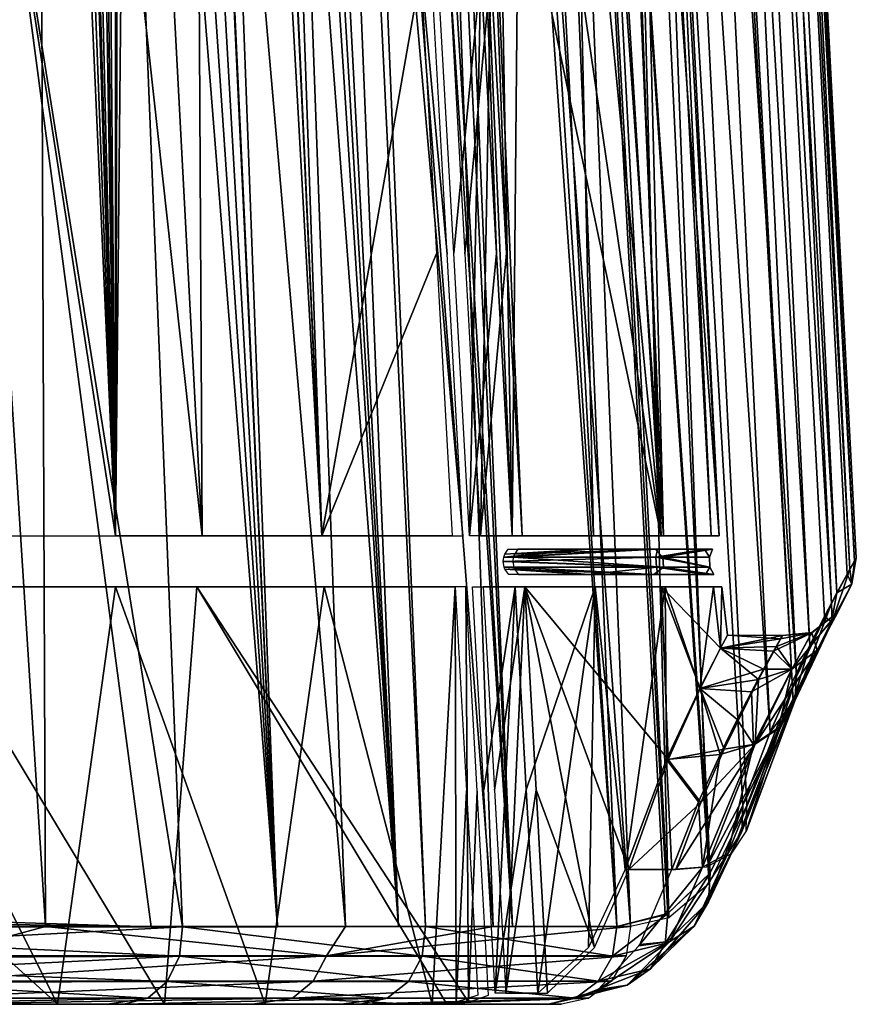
# Model space of a CAD drawing. Header units: millimetres. Extents: x -148 to 148, y -43 to 91.
# Tile 118 of 149: x 137 to 148, y -36 to -22. Entities that reach past the tile are written whole.
import ezdxf

# ---------------------------------------------------------------- set-up
doc = ezdxf.new("R2010")
doc.units = ezdxf.units.MM
doc.header["$LTSCALE"] = 65.185185
for name, color, linetype in [('183', 7, 'CONTINUOUS'), ('184', 7, 'CONTINUOUS'), ('213', 7, 'CONTINUOUS'), ('270', 7, 'CONTINUOUS'), ('272', 7, 'CONTINUOUS'), ('273', 7, 'CONTINUOUS'), ('275', 7, 'CONTINUOUS'), ('308', 7, 'CONTINUOUS'), ('309', 7, 'CONTINUOUS'), ('310', 7, 'CONTINUOUS'), ('311', 7, 'CONTINUOUS'), ('318', 7, 'CONTINUOUS')]:
    doc.layers.add(name, color=color, linetype=linetype)

msp = doc.modelspace()

# ---------------------------------------------------------------- linework, layer by layer
at = {"layer": '183', "color": 7, "linetype": 'Continuous'}
for points in [[(137.446, -35.5, 26.54), (134.752, -35.5, 31.729), (134.079, -35.5, 30.364), (137.446, -35.5, 26.54)], [(138.118, -35.5, 28.046), (134.752, -35.5, 31.729), (137.446, -35.5, 26.54), (138.118, -35.5, 28.046)], [(140.085, -35.5, -26.604), (136.318, -35.5, -29.914), (135.72, -35.5, -33.272), (140.085, -35.5, -26.604)], [(138.894, -35.5, -25.764), (136.318, -35.5, -29.914), (140.085, -35.5, -26.604), (138.894, -35.5, -25.764)], [(140.259, -35.5, 22.284), (138.118, -35.5, 28.046), (137.446, -35.5, 26.54), (140.259, -35.5, 22.284)], [(138.343, -35.5, 27.757), (138.118, -35.5, 28.046), (140.259, -35.5, 22.284), (138.343, -35.5, 27.757)], [(141.288, -35.5, 23.412), (138.343, -35.5, 27.757), (140.259, -35.5, 22.284), (141.288, -35.5, 23.412)], [(142.719, -35.5, -17.724), (138.894, -35.5, -25.764), (142.253, -35.5, -22.471), (142.719, -35.5, -17.724)], [(142.253, -35.5, -22.471), (138.894, -35.5, -25.764), (140.085, -35.5, -26.604), (142.253, -35.5, -22.471)], [(142.519, -35.5, 17.724), (141.288, -35.5, 23.412), (140.259, -35.5, 22.284), (142.519, -35.5, 17.724)], [(141.55, -35.5, 22.953), (141.288, -35.5, 23.412), (142.519, -35.5, 17.724), (141.55, -35.5, 22.953)], [(144.094, -35.5, 17.724), (141.55, -35.5, 22.953), (142.519, -35.5, 17.724), (144.094, -35.5, 17.724)], [(144.269, -35.5, -17.724), (142.719, -35.5, -17.724), (142.253, -35.5, -22.471), (144.269, -35.5, -17.724)]]:
    msp.add_3dface(points, dxfattribs=at)
at = {"layer": '184', "color": 7, "linetype": 'Continuous'}
for points in [[(133.482, -34.448, -37.721), (134.153, 14.561, -32.749), (137.281, -34.448, -32.822), (133.482, -34.448, -37.721)], [(134.153, 14.561, -32.749), (137.086, 14.245, -28.554), (137.281, -34.448, -32.822), (134.153, 14.561, -32.749)], [(141.262, 14.335, 20.242), (143.609, -34.448, 21.224), (141.548, 14.419, 19.646), (141.262, 14.335, 20.242)], [(143.609, -34.448, 21.224), (145.019, -34.448, 18.101), (141.548, 14.419, 19.646), (143.609, -34.448, 21.224)], [(145.019, -34.448, 18.101), (141.833, 14.394, 19.043), (141.548, 14.419, 19.646), (145.019, -34.448, 18.101)], [(140.686, 13.84, 21.412), (143.609, -34.448, 21.224), (141.262, 14.335, 20.242), (140.686, 13.84, 21.412)], [(143.004, 14.121, 16.286), (141.833, 14.394, 19.043), (145.019, -34.448, 18.101), (143.004, 14.121, 16.286)], [(137.281, -34.448, -32.822), (137.086, 14.245, -28.554), (141.347, -34.448, -26.403), (137.281, -34.448, -32.822)], [(137.086, 14.245, -28.554), (139.57, 14.019, -24.36), (141.347, -34.448, -26.403), (137.086, 14.245, -28.554)], [(139.57, 14.019, -24.36), (141.612, 13.875, -20.196), (143.345, -34.448, -22.501), (139.57, 14.019, -24.36)], [(141.347, -34.448, -26.403), (139.57, 14.019, -24.36), (143.345, -34.448, -22.501), (141.347, -34.448, -26.403)], [(145.673, -34.288, 16.375), (143.004, 14.121, 16.286), (145.019, -34.448, 18.101), (145.673, -34.288, 16.375)], [(145.709, -34.268, 16.271), (143.004, 14.121, 16.286), (145.673, -34.288, 16.375), (145.709, -34.268, 16.271)], [(144.024, 13.932, 13.341), (143.004, 14.121, 16.286), (146.284, -33.718, 14.474), (144.024, 13.932, 13.341)], [(146.284, -33.718, 14.474), (143.004, 14.121, 16.286), (146.272, -33.735, 14.514), (146.284, -33.718, 14.474)], [(146.272, -33.735, 14.514), (143.004, 14.121, 16.286), (145.709, -34.268, 16.271), (146.272, -33.735, 14.514)], [(141.612, 13.875, -20.196), (143.239, 13.795, -16.068), (145.205, -34.448, -18.072), (141.612, 13.875, -20.196)], [(143.345, -34.448, -22.501), (141.612, 13.875, -20.196), (145.205, -34.448, -18.072), (143.345, -34.448, -22.501)], [(144.859, 13.832, 10.202), (144.024, 13.932, 13.341), (147.099, -31.815, 11.129), (144.859, 13.832, 10.202)], [(147.099, -31.815, 11.129), (144.024, 13.932, 13.341), (146.726, -32.804, 12.803), (147.099, -31.815, 11.129)], [(146.726, -32.804, 12.803), (144.024, 13.932, 13.341), (146.284, -33.718, 14.474), (146.726, -32.804, 12.803)], [(140.445, 13.496, 21.892), (143.609, -34.448, 21.224), (140.686, 13.84, 21.412), (140.445, 13.496, 21.892)], [(143.239, 13.795, -16.068), (144.47, 13.764, -11.985), (145.725, -34.33, -16.594), (143.239, 13.795, -16.068)], [(145.205, -34.448, -18.072), (143.239, 13.795, -16.068), (145.725, -34.33, -16.594), (145.205, -34.448, -18.072)], [(144.47, 13.764, -11.985), (145.329, 13.764, -7.946), (147.453, -31.06, -9.41), (144.47, 13.764, -11.985)], [(145.725, -34.33, -16.594), (144.47, 13.764, -11.985), (146.267, -33.866, -14.829), (145.725, -34.33, -16.594)], [(146.267, -33.866, -14.829), (144.47, 13.764, -11.985), (146.783, -32.804, -12.79), (146.267, -33.866, -14.829)], [(146.783, -32.804, -12.79), (144.47, 13.764, -11.985), (147.453, -31.06, -9.41), (146.783, -32.804, -12.79)], [(147.396, -31.135, 9.608), (144.859, 13.832, 10.202), (147.099, -31.815, 11.129), (147.396, -31.135, 9.608)], [(145.003, 13.82, 9.549), (144.859, 13.832, 10.202), (147.396, -31.135, 9.608), (145.003, 13.82, 9.549)], [(147.635, -30.634, 8.186), (145.003, 13.82, 9.549), (147.396, -31.135, 9.608), (147.635, -30.634, 8.186)], [(145.483, 13.789, 6.911), (145.003, 13.82, 9.549), (147.635, -30.634, 8.186), (145.483, 13.789, 6.911)], [(145.329, 13.764, -7.946), (145.839, 13.77, -3.945), (147.929, -30.071, -6.037), (145.329, 13.764, -7.946)], [(147.453, -31.06, -9.41), (145.329, 13.764, -7.946), (147.929, -30.071, -6.037), (147.453, -31.06, -9.41)], [(145.873, 13.772, 3.511), (145.483, 13.789, 6.911), (148.001, -29.926, 5.314), (145.873, 13.772, 3.511)], [(148.001, -29.926, 5.314), (145.483, 13.789, 6.911), (147.833, -30.244, 6.787), (148.001, -29.926, 5.314)], [(147.833, -30.244, 6.787), (145.483, 13.789, 6.911), (147.635, -30.634, 8.186), (147.833, -30.244, 6.787)], [(145.839, 13.77, -3.945), (146, 13.787), (148.178, -29.605, -3.077), (145.839, 13.77, -3.945)], [(147.929, -30.071, -6.037), (145.839, 13.77, -3.945), (148.178, -29.605, -3.077), (147.929, -30.071, -6.037)], [(146, 13.787), (145.873, 13.772, 3.511), (148.237, -29.498, 1.752), (146, 13.787)], [(148.237, -29.498, 1.752), (145.873, 13.772, 3.511), (148.14, -29.673, 3.671), (148.237, -29.498, 1.752)], [(148.14, -29.673, 3.671), (145.873, 13.772, 3.511), (148.001, -29.926, 5.314), (148.14, -29.673, 3.671)], [(148.178, -29.605, -3.077), (146, 13.787), (148.263, -29.452, -0.504), (148.178, -29.605, -3.077)], [(148.263, -29.452, -0.504), (146, 13.787), (148.237, -29.498, 1.752), (148.263, -29.452, -0.504)], [(140.132, 12.918, 22.508), (142.427, -34.448, 23.438), (140.445, 13.496, 21.892), (140.132, 12.918, 22.508)], [(142.427, -34.448, 23.438), (143.609, -34.448, 21.224), (140.445, 13.496, 21.892), (142.427, -34.448, 23.438)], [(139.636, 11.64, 23.475), (142.063, -34.448, 24.064), (140.132, 12.918, 22.508), (139.636, 11.64, 23.475)], [(142.063, -34.448, 24.064), (142.427, -34.448, 23.438), (140.132, 12.918, 22.508), (142.063, -34.448, 24.064)], [(139.413, 10.891, 23.909), (142.063, -34.448, 24.064), (139.636, 11.64, 23.475), (139.413, 10.891, 23.909)], [(139.202, 10.058, 24.322), (142.063, -34.448, 24.064), (139.413, 10.891, 23.909), (139.202, 10.058, 24.322)], [(138.826, 8.188, 25.071), (142.063, -34.448, 24.064), (139.202, 10.058, 24.322), (138.826, 8.188, 25.071)], [(138.526, 6.215, 25.688), (140.423, -34.449, 26.617), (138.826, 8.188, 25.071), (138.526, 6.215, 25.688)], [(140.423, -34.449, 26.617), (142.063, -34.448, 24.064), (138.826, 8.188, 25.071), (140.423, -34.449, 26.617)], [(138.508, 6.074, 25.727), (140.423, -34.449, 26.617), (138.526, 6.215, 25.688), (138.508, 6.074, 25.727)], [(138.241, 3.732, 26.31), (140.423, -34.449, 26.617), (138.508, 6.074, 25.727), (138.241, 3.732, 26.31)], [(138.015, 1.143, 26.842), (140.423, -34.449, 26.617), (138.241, 3.732, 26.31), (138.015, 1.143, 26.842)], [(137.818, -1.713, 27.344), (140.423, -34.449, 26.617), (138.015, 1.143, 26.842), (137.818, -1.713, 27.344)], [(136.61, -18.624, 30.13), (139.137, -34.449, 28.366), (137.818, -1.713, 27.344), (136.61, -18.624, 30.13)], [(139.137, -34.449, 28.366), (140.423, -34.449, 26.617), (137.818, -1.713, 27.344), (139.137, -34.449, 28.366)], [(135.151, -34.337, 32.719), (138.711, -34.449, 28.903), (136.61, -18.624, 30.13), (135.151, -34.337, 32.719)], [(138.711, -34.449, 28.903), (139.137, -34.449, 28.366), (136.61, -18.624, 30.13), (138.711, -34.449, 28.903)], [(135.146, -34.451, 32.731), (138.711, -34.449, 28.903), (135.147, -34.393, 32.727), (135.146, -34.451, 32.731)], [(135.147, -34.393, 32.727), (138.711, -34.449, 28.903), (135.151, -34.337, 32.719), (135.147, -34.393, 32.727)]]:
    msp.add_3dface(points, dxfattribs=at)
at = {"layer": '213', "color": 7, "linetype": 'Continuous'}
for points in [[(139.085, 13.74, 19.056), (139.528, 13.798, 18.127), (141.025, -29.154, 20.163), (139.085, 13.74, 19.056)], [(141.025, -29.154, 20.163), (139.528, 13.798, 18.127), (142.364, -21.513, 16.16), (141.025, -29.154, 20.163)], [(139.404, -29.154, -24.16), (134.679, 13.682, -27.721), (135.668, -29.155, -30.276), (139.404, -29.154, -24.16)], [(137.142, 13.436, -23.648), (134.679, 13.682, -27.721), (139.404, -29.154, -24.16), (137.142, 13.436, -23.648)], [(138.65, 13.31, 19.955), (139.055, 13.723, 19.118), (141.025, -29.154, 20.163), (138.65, 13.31, 19.955)], [(139.055, 13.723, 19.118), (139.085, 13.74, 19.056), (141.025, -29.154, 20.163), (139.055, 13.723, 19.118)], [(139.173, 13.278, -19.597), (137.142, 13.436, -23.648), (139.404, -29.154, -24.16), (139.173, 13.278, -19.597)], [(138.229, -29.154, 24.9), (138.65, 13.31, 19.955), (141.025, -29.154, 20.163), (138.229, -29.154, 24.9)], [(138.349, 12.77, 20.573), (138.65, 13.31, 19.955), (138.229, -29.154, 24.9), (138.349, 12.77, 20.573)], [(142.936, -29.154, -16.167), (142.724, -25.336, -16.167), (139.173, 13.278, -19.597), (142.936, -29.154, -16.167)], [(142.936, -29.154, -16.167), (139.173, 13.278, -19.597), (139.404, -29.154, -24.16), (142.936, -29.154, -16.167)], [(142.512, -21.513, -16.167), (139.173, 13.278, -19.597), (142.724, -25.336, -16.167), (142.512, -21.513, -16.167)], [(138.241, 12.518, 20.797), (138.349, 12.77, 20.573), (138.229, -29.154, 24.9), (138.241, 12.518, 20.797)], [(137.883, 11.432, 21.538), (138.241, 12.518, 20.797), (138.229, -29.154, 24.9), (137.883, 11.432, 21.538)], [(137.713, 10.745, 21.895), (137.883, 11.432, 21.538), (138.229, -29.154, 24.9), (137.713, 10.745, 21.895)], [(137.581, 10.11, 22.178), (137.713, 10.745, 21.895), (138.229, -29.154, 24.9), (137.581, 10.11, 22.178)], [(137.325, 8.554, 22.744), (137.581, 10.11, 22.178), (138.229, -29.154, 24.9), (137.325, 8.554, 22.744)], [(137.188, 7.469, 23.063), (137.325, 8.554, 22.744), (138.229, -29.154, 24.9), (137.188, 7.469, 23.063)], [(137.114, 6.78, 23.243), (137.188, 7.469, 23.063), (138.229, -29.154, 24.9), (137.114, 6.78, 23.243)], [(136.944, 4.784, 23.688), (137.114, 6.78, 23.243), (138.229, -29.154, 24.9), (136.944, 4.784, 23.688)], [(136.809, 2.555, 24.092), (136.944, 4.784, 23.688), (138.229, -29.154, 24.9), (136.809, 2.555, 24.092)], [(135.845, -13.837, 26.797), (136.809, 2.555, 24.092), (138.229, -29.154, 24.9), (135.845, -13.837, 26.797)], [(134.665, -29.158, 29.321), (135.845, -13.837, 26.797), (138.229, -29.154, 24.9), (134.665, -29.158, 29.321)], [(142.578, -25.329, 16.16), (141.025, -29.154, 20.163), (142.364, -21.513, 16.16), (142.578, -25.329, 16.16)], [(142.791, -29.154, 16.161), (141.025, -29.154, 20.163), (142.578, -25.329, 16.16), (142.791, -29.154, 16.161)], [(134.605, -29.842, 29.434), (137.446, -35.5, 26.54), (134.347, -32.693, 29.903), (134.605, -29.842, 29.434)], [(137.446, -35.5, 26.54), (134.605, -29.842, 29.434), (138.231, -29.846, 24.961), (137.446, -35.5, 26.54)], [(135.486, -29.845, -30.602), (138.894, -35.5, -25.764), (139.331, -29.846, -24.371), (135.486, -29.845, -30.602)], [(136.318, -35.5, -29.914), (138.894, -35.5, -25.764), (135.486, -29.845, -30.602), (136.318, -35.5, -29.914)], [(140.259, -35.5, 22.284), (137.446, -35.5, 26.54), (138.231, -29.846, 24.961), (140.259, -35.5, 22.284)], [(141.058, -29.845, 20.177), (140.259, -35.5, 22.284), (138.231, -29.846, 24.961), (141.058, -29.845, 20.177)], [(138.894, -35.5, -25.764), (142.719, -35.5, -17.724), (139.331, -29.846, -24.371), (138.894, -35.5, -25.764)], [(139.331, -29.846, -24.371), (142.719, -35.5, -17.724), (143.011, -35.469, -16.941), (139.331, -29.846, -24.371)], [(142.975, -29.846, -16.167), (139.331, -29.846, -24.371), (143.011, -35.469, -16.941), (142.975, -29.846, -16.167)], [(142.519, -35.5, 17.724), (140.259, -35.5, 22.284), (141.058, -29.845, 20.177), (142.519, -35.5, 17.724)], [(142.83, -29.846, 16.161), (142.519, -35.5, 17.724), (141.058, -29.845, 20.177), (142.83, -29.846, 16.161)], [(142.519, -35.5, 17.724), (142.83, -29.846, 16.161), (142.843, -35.469, 16.934), (142.519, -35.5, 17.724)], [(142.843, -35.469, 16.934), (142.83, -29.846, 16.161), (142.985, -32.609, 16.161), (142.843, -35.469, 16.934)], [(142.975, -29.846, -16.167), (143.011, -35.469, -16.941), (143.128, -32.614, -16.168), (142.975, -29.846, -16.167)], [(143.139, -35.377, 16.161), (142.843, -35.469, 16.934), (142.985, -32.609, 16.161), (143.139, -35.377, 16.161)], [(143.282, -35.378, -16.168), (143.128, -32.614, -16.168), (143.011, -35.469, -16.941), (143.282, -35.378, -16.168)], [(137.446, -35.5, 26.54), (134.079, -35.5, 30.364), (134.347, -32.693, 29.903), (137.446, -35.5, 26.54)]]:
    msp.add_3dface(points, dxfattribs=at)
at = {"layer": '270', "color": 7, "linetype": 'Continuous'}
for points in [[(145.205, -5.509, 0.547), (146.296, -29.154, 3.777), (145.056, -6.023, 4.057), (145.205, -5.509, 0.547)], [(145.122, -5.798, -3.072), (146.408, -29.154, -1.947), (145.205, -5.509, 0.547), (145.122, -5.798, -3.072)], [(146.408, -29.154, -1.947), (146.296, -29.154, 3.777), (145.205, -5.509, 0.547), (146.408, -29.154, -1.947)], [(144.816, -6.916, -6.58), (146.408, -29.154, -1.947), (145.122, -5.798, -3.072), (144.816, -6.916, -6.58)], [(145.056, -6.023, 4.057), (145.652, -29.154, 8.595), (144.713, -7.269, 7.313), (145.056, -6.023, 4.057)], [(146.296, -29.154, 3.777), (145.652, -29.154, 8.595), (145.056, -6.023, 4.057), (146.296, -29.154, 3.777)], [(144.366, -8.777, -9.702), (145.62, -29.154, -8.866), (144.816, -6.916, -6.58), (144.366, -8.777, -9.702)], [(145.62, -29.154, -8.866), (146.408, -29.154, -1.947), (144.816, -6.916, -6.58), (145.62, -29.154, -8.866)], [(144.713, -7.269, 7.313), (145.652, -29.154, 8.595), (144.254, -9.144, 10.165), (144.713, -7.269, 7.313)], [(143.877, -11.294, -12.322), (145.62, -29.154, -8.866), (144.366, -8.777, -9.702), (143.877, -11.294, -12.322)], [(144.254, -9.144, 10.165), (144.704, -29.154, 12.629), (143.764, -11.602, 12.571), (144.254, -9.144, 10.165)], [(145.652, -29.154, 8.595), (144.704, -29.154, 12.629), (144.254, -9.144, 10.165), (145.652, -29.154, 8.595)], [(143.468, -14.366, -14.322), (145.62, -29.154, -8.866), (143.877, -11.294, -12.322), (143.468, -14.366, -14.322)], [(143.764, -11.602, 12.571), (143.603, -29.154, 16), (143.347, -14.6, 14.436), (143.764, -11.602, 12.571)], [(144.704, -29.154, 12.629), (143.603, -29.154, 16), (143.764, -11.602, 12.571), (144.704, -29.154, 12.629)], [(143.254, -17.839, -15.576), (145.62, -29.154, -8.866), (143.468, -14.366, -14.322), (143.254, -17.839, -15.576)], [(143.347, -14.6, 14.436), (143.603, -29.154, 16), (143.124, -17.977, 15.607), (143.347, -14.6, 14.436)], [(143.736, -29.154, -16), (145.62, -29.154, -8.866), (143.254, -17.839, -15.576), (143.736, -29.154, -16)], [(143.524, -25.325, -16), (143.736, -29.154, -16), (143.254, -17.839, -15.576), (143.524, -25.325, -16)], [(143.312, -21.5, -16), (143.524, -25.325, -16), (143.254, -17.839, -15.576), (143.312, -21.5, -16)], [(143.176, -21.5, 16), (143.124, -17.977, 15.607), (143.389, -25.324, 16), (143.176, -21.5, 16)], [(143.124, -17.977, 15.607), (143.603, -29.154, 16), (143.389, -25.324, 16), (143.124, -17.977, 15.607)], [(143.641, -29.846, 16), (144.727, -29.846, 12.678), (143.794, -32.593, 16), (143.641, -29.846, 16)], [(145.623, -29.846, -9.046), (143.774, -29.846, -16), (145.716, -32.185, -9.208), (145.623, -29.846, -9.046)], [(145.716, -32.185, -9.208), (143.774, -29.846, -16), (145.182, -33.673, -11.962), (145.716, -32.185, -9.208)], [(145.182, -33.673, -11.962), (143.774, -29.846, -16), (144.717, -34.731, -13.878), (145.182, -33.673, -11.962)], [(144.717, -34.731, -13.878), (143.774, -29.846, -16), (143.926, -32.593, -16), (144.717, -34.731, -13.878)], [(143.794, -32.593, 16), (144.727, -29.846, 12.678), (143.948, -35.35, 16), (143.794, -32.593, 16)], [(143.948, -35.35, 16), (144.727, -29.846, 12.678), (144.636, -34.73, 13.877), (143.948, -35.35, 16)], [(144.636, -34.73, 13.877), (144.727, -29.846, 12.678), (145.132, -33.673, 11.962), (144.636, -34.73, 13.877)], [(144.727, -29.846, 12.678), (145.675, -29.846, 8.669), (145.132, -33.673, 11.962), (144.727, -29.846, 12.678)], [(145.132, -33.673, 11.962), (145.675, -29.846, 8.669), (145.694, -32.185, 9.208), (145.132, -33.673, 11.962)], [(146.15, -31.22, -6.22), (145.623, -29.846, -9.046), (145.716, -32.185, -9.208), (146.15, -31.22, -6.22)], [(146.441, -29.846, -2.01), (145.623, -29.846, -9.046), (146.424, -30.676, -3.13), (146.441, -29.846, -2.01)], [(146.424, -30.676, -3.13), (145.623, -29.846, -9.046), (146.15, -31.22, -6.22), (146.424, -30.676, -3.13)], [(145.675, -29.846, 8.669), (146.33, -29.846, 3.81), (146.144, -31.219, 6.217), (145.675, -29.846, 8.669)], [(145.694, -32.185, 9.208), (145.675, -29.846, 8.669), (146.144, -31.219, 6.217), (145.694, -32.185, 9.208)], [(146.144, -31.219, 6.217), (146.33, -29.846, 3.81), (146.424, -30.675, 3.123), (146.144, -31.219, 6.217)], [(146.33, -29.846, 3.81), (146.441, -29.846, -2.01), (146.424, -30.675, 3.123), (146.33, -29.846, 3.81)], [(146.518, -30.5, -0.001), (146.441, -29.846, -2.01), (146.424, -30.676, -3.13), (146.518, -30.5, -0.001)], [(146.424, -30.675, 3.123), (146.441, -29.846, -2.01), (146.518, -30.5, -0.001), (146.424, -30.675, 3.123)], [(144.079, -35.35, -16), (144.717, -34.731, -13.878), (143.926, -32.593, -16), (144.079, -35.35, -16)]]:
    msp.add_3dface(points, dxfattribs=at)
at = {"layer": '272', "color": 7, "linetype": 'Continuous'}
for points in [[(143.312, -21.5, -16), (142.747, -21.501, -16), (142.96, -25.33, -16), (143.312, -21.5, -16)], [(143.173, -29.154, -16), (143.312, -21.5, -16), (142.96, -25.33, -16), (143.173, -29.154, -16)], [(143.312, -21.5, -16), (143.173, -29.154, -16), (143.524, -25.325, -16), (143.312, -21.5, -16)], [(143.736, -29.154, -16), (143.524, -25.325, -16), (143.173, -29.154, -16), (143.736, -29.154, -16)], [(143.774, -29.846, -16), (143.211, -29.846, -16), (143.364, -32.6, -16), (143.774, -29.846, -16)], [(143.517, -35.35, -16), (143.774, -29.846, -16), (143.364, -32.6, -16), (143.517, -35.35, -16)], [(143.774, -29.846, -16), (143.517, -35.35, -16), (143.926, -32.593, -16), (143.774, -29.846, -16)], [(144.079, -35.35, -16), (143.926, -32.593, -16), (143.517, -35.35, -16), (144.079, -35.35, -16)]]:
    msp.add_3dface(points, dxfattribs=at)
at = {"layer": '273', "color": 7, "linetype": 'Continuous'}
for points in [[(142.597, -21.5, 16), (143.176, -21.5, 16), (142.811, -25.322, 16), (142.597, -21.5, 16)], [(143.176, -21.5, 16), (143.025, -29.154, 16), (142.811, -25.322, 16), (143.176, -21.5, 16)], [(143.176, -21.5, 16), (143.389, -25.324, 16), (143.025, -29.154, 16), (143.176, -21.5, 16)], [(143.389, -25.324, 16), (143.603, -29.154, 16), (143.025, -29.154, 16), (143.389, -25.324, 16)], [(143.064, -29.846, 16), (143.641, -29.846, 16), (143.218, -32.596, 16), (143.064, -29.846, 16)], [(143.218, -32.596, 16), (143.641, -29.846, 16), (143.372, -35.35, 16), (143.218, -32.596, 16)], [(143.641, -29.846, 16), (143.794, -32.593, 16), (143.372, -35.35, 16), (143.641, -29.846, 16)], [(143.794, -32.593, 16), (143.948, -35.35, 16), (143.372, -35.35, 16), (143.794, -32.593, 16)]]:
    msp.add_3dface(points, dxfattribs=at)
at = {"layer": '275', "color": 7, "linetype": 'Continuous'}
for points in [[(146.424, -30.675, 3.123), (146.518, -30.5, -0.001), (147.239, -30.549, 1.657), (146.424, -30.675, 3.123)], [(146.518, -30.5, -0.001), (146.424, -30.676, -3.13), (147.265, -30.504, -0.477), (146.518, -30.5, -0.001)], [(147.265, -30.504, -0.477), (146.424, -30.676, -3.13), (147.181, -30.652, -2.909), (147.265, -30.504, -0.477)], [(147.144, -30.717, 3.47), (146.424, -30.675, 3.123), (147.239, -30.549, 1.657), (147.144, -30.717, 3.47)], [(147.239, -30.549, 1.657), (146.518, -30.5, -0.001), (147.265, -30.504, -0.477), (147.239, -30.549, 1.657)], [(146.144, -31.219, 6.217), (146.424, -30.675, 3.123), (147.008, -30.961, 5.019), (146.144, -31.219, 6.217)], [(146.424, -30.676, -3.13), (146.15, -31.22, -6.22), (146.937, -31.1, -5.701), (146.424, -30.676, -3.13)], [(147.181, -30.652, -2.909), (146.424, -30.676, -3.13), (146.937, -31.1, -5.701), (147.181, -30.652, -2.909)], [(147.008, -30.961, 5.019), (146.424, -30.675, 3.123), (147.144, -30.717, 3.47), (147.008, -30.961, 5.019)], [(146.844, -31.266, 6.403), (146.144, -31.219, 6.217), (147.008, -30.961, 5.019), (146.844, -31.266, 6.403)], [(146.937, -31.1, -5.701), (146.15, -31.22, -6.22), (146.472, -32.044, -8.859), (146.937, -31.1, -5.701)], [(145.694, -32.185, 9.208), (146.144, -31.219, 6.217), (146.418, -32.115, 9.036), (145.694, -32.185, 9.208)], [(146.15, -31.22, -6.22), (145.716, -32.185, -9.208), (146.472, -32.044, -8.859), (146.15, -31.22, -6.22)], [(146.651, -31.639, 7.713), (146.144, -31.219, 6.217), (146.844, -31.266, 6.403), (146.651, -31.639, 7.713)], [(146.418, -32.115, 9.036), (146.144, -31.219, 6.217), (146.651, -31.639, 7.713), (146.418, -32.115, 9.036)], [(146.128, -32.756, 10.44), (145.694, -32.185, 9.208), (146.418, -32.115, 9.036), (146.128, -32.756, 10.44)], [(146.472, -32.044, -8.859), (145.716, -32.185, -9.208), (146.159, -32.764, -10.456), (146.472, -32.044, -8.859)], [(145.132, -33.673, 11.962), (145.694, -32.185, 9.208), (145.763, -33.673, 11.962), (145.132, -33.673, 11.962)], [(145.716, -32.185, -9.208), (145.182, -33.673, -11.962), (146.159, -32.764, -10.456), (145.716, -32.185, -9.208)], [(145.763, -33.673, 11.962), (145.694, -32.185, 9.208), (146.128, -32.756, 10.44), (145.763, -33.673, 11.962)], [(145.182, -33.673, -11.962), (145.817, -33.673, -11.962), (146.159, -32.764, -10.456), (145.182, -33.673, -11.962)]]:
    msp.add_3dface(points, dxfattribs=at)
at = {"layer": '308', "color": 7, "linetype": 'Continuous'}
for points in [[(133.482, -34.448, -37.721), (137.281, -34.448, -32.822), (135.802, -34.845, -34.728), (133.482, -34.448, -37.721)], [(137.281, -34.448, -32.822), (141.089, -34.845, -26.741), (135.802, -34.845, -34.728), (137.281, -34.448, -32.822)], [(137.281, -34.448, -32.822), (141.347, -34.448, -26.403), (141.089, -34.845, -26.741), (137.281, -34.448, -32.822)], [(141.347, -34.448, -26.403), (143.345, -34.448, -22.501), (141.089, -34.845, -26.741), (141.347, -34.448, -26.403)], [(143.345, -34.448, -22.501), (145.205, -34.448, -18.072), (141.089, -34.845, -26.741), (143.345, -34.448, -22.501)], [(145.205, -34.448, -18.072), (145.148, -34.845, -18.051), (141.089, -34.845, -26.741), (145.205, -34.448, -18.072)], [(140.908, -35.188, -26.628), (135.643, -35.188, -34.585), (141.089, -34.845, -26.741), (140.908, -35.188, -26.628)], [(141.089, -34.845, -26.741), (135.643, -35.188, -34.585), (135.802, -34.845, -34.728), (141.089, -34.845, -26.741)], [(144.949, -35.188, -17.977), (140.908, -35.188, -26.628), (145.148, -34.845, -18.051), (144.949, -35.188, -17.977)], [(145.148, -34.845, -18.051), (140.908, -35.188, -26.628), (141.089, -34.845, -26.741), (145.148, -34.845, -18.051)], [(140.627, -35.419, -26.453), (135.397, -35.419, -34.362), (140.908, -35.188, -26.628), (140.627, -35.419, -26.453)], [(140.908, -35.188, -26.628), (135.397, -35.419, -34.362), (135.643, -35.188, -34.585), (140.908, -35.188, -26.628)], [(144.639, -35.419, -17.862), (140.627, -35.419, -26.453), (144.949, -35.188, -17.977), (144.639, -35.419, -17.862)], [(144.949, -35.188, -17.977), (140.627, -35.419, -26.453), (140.908, -35.188, -26.628), (144.949, -35.188, -17.977)], [(140.627, -35.419, -26.453), (135.72, -35.5, -33.272), (135.397, -35.419, -34.362), (140.627, -35.419, -26.453)], [(140.085, -35.5, -26.604), (135.72, -35.5, -33.272), (140.627, -35.419, -26.453), (140.085, -35.5, -26.604)], [(142.253, -35.5, -22.471), (140.085, -35.5, -26.604), (140.627, -35.419, -26.453), (142.253, -35.5, -22.471)], [(144.639, -35.419, -17.862), (142.253, -35.5, -22.471), (140.627, -35.419, -26.453), (144.639, -35.419, -17.862)], [(144.269, -35.5, -17.724), (142.253, -35.5, -22.471), (144.639, -35.419, -17.862), (144.269, -35.5, -17.724)]]:
    msp.add_3dface(points, dxfattribs=at)
at = {"layer": '309', "color": 7, "linetype": 'Continuous'}
for points in [[(148.178, -29.605, -3.077), (148.263, -29.452, -0.504), (148.203, -29.804, -1.895), (148.178, -29.605, -3.077)], [(148.263, -29.452, -0.504), (148.237, -29.498, 1.752), (148.203, -29.804, -1.895), (148.263, -29.452, -0.504)], [(147.929, -30.071, -6.037), (148.178, -29.605, -3.077), (147.936, -30.316, -5.658), (147.929, -30.071, -6.037)], [(148.178, -29.605, -3.077), (148.203, -29.804, -1.895), (147.936, -30.316, -5.658), (148.178, -29.605, -3.077)], [(148.237, -29.498, 1.752), (148.14, -29.673, 3.671), (148.203, -29.806, 1.915), (148.237, -29.498, 1.752)], [(148.237, -29.498, 1.752), (148.203, -29.806, 1.915), (148.203, -29.804, -1.895), (148.237, -29.498, 1.752)], [(148.14, -29.673, 3.671), (148.001, -29.926, 5.314), (148.203, -29.806, 1.915), (148.14, -29.673, 3.671)], [(148.007, -30.195, -1.862), (147.74, -30.696, -5.559), (148.203, -29.804, -1.895), (148.007, -30.195, -1.862)], [(148.203, -29.804, -1.895), (147.74, -30.696, -5.559), (147.936, -30.316, -5.658), (148.203, -29.804, -1.895)], [(147.929, -30.32, 5.678), (148.006, -30.196, 1.882), (148.203, -29.806, 1.915), (147.929, -30.32, 5.678)], [(148.001, -29.926, 5.314), (147.929, -30.32, 5.678), (148.203, -29.806, 1.915), (148.001, -29.926, 5.314)], [(148.006, -30.196, 1.882), (148.007, -30.195, -1.862), (148.203, -29.806, 1.915), (148.006, -30.196, 1.882)], [(148.203, -29.806, 1.915), (148.007, -30.195, -1.862), (148.203, -29.804, -1.895), (148.203, -29.806, 1.915)], [(148.001, -29.926, 5.314), (147.833, -30.244, 6.787), (147.929, -30.32, 5.678), (148.001, -29.926, 5.314)], [(147.453, -31.06, -9.41), (147.929, -30.071, -6.037), (147.431, -31.39, -9.267), (147.453, -31.06, -9.41)], [(147.929, -30.071, -6.037), (147.936, -30.316, -5.658), (147.431, -31.39, -9.267), (147.929, -30.071, -6.037)], [(147.661, -30.464, -1.833), (147.396, -30.953, -5.47), (148.007, -30.195, -1.862), (147.661, -30.464, -1.833)], [(148.007, -30.195, -1.862), (147.396, -30.953, -5.47), (147.74, -30.696, -5.559), (148.007, -30.195, -1.862)], [(147.833, -30.244, 6.787), (147.635, -30.634, 8.186), (147.929, -30.32, 5.678), (147.833, -30.244, 6.787)], [(147.733, -30.7, 5.578), (147.66, -30.465, 1.852), (148.006, -30.196, 1.882), (147.733, -30.7, 5.578)], [(147.66, -30.465, 1.852), (147.661, -30.464, -1.833), (148.006, -30.196, 1.882), (147.66, -30.465, 1.852)], [(148.006, -30.196, 1.882), (147.661, -30.464, -1.833), (148.007, -30.195, -1.862), (148.006, -30.196, 1.882)], [(147.733, -30.7, 5.578), (148.006, -30.196, 1.882), (147.929, -30.32, 5.678), (147.733, -30.7, 5.578)], [(147.74, -30.696, -5.559), (147.237, -31.744, -9.096), (147.936, -30.316, -5.658), (147.74, -30.696, -5.559)], [(147.936, -30.316, -5.658), (147.237, -31.744, -9.096), (147.431, -31.39, -9.267), (147.936, -30.316, -5.658)], [(147.408, -31.397, 9.284), (147.733, -30.7, 5.578), (147.929, -30.32, 5.678), (147.408, -31.397, 9.284)], [(147.635, -30.634, 8.186), (147.408, -31.397, 9.284), (147.929, -30.32, 5.678), (147.635, -30.634, 8.186)], [(147.389, -30.957, 5.488), (147.144, -30.717, 3.47), (147.66, -30.465, 1.852), (147.389, -30.957, 5.488)], [(147.144, -30.717, 3.47), (147.239, -30.549, 1.657), (147.66, -30.465, 1.852), (147.144, -30.717, 3.47)], [(147.265, -30.504, -0.477), (147.181, -30.652, -2.909), (147.661, -30.464, -1.833), (147.265, -30.504, -0.477)], [(147.661, -30.464, -1.833), (147.181, -30.652, -2.909), (147.396, -30.953, -5.47), (147.661, -30.464, -1.833)], [(147.239, -30.549, 1.657), (147.265, -30.504, -0.477), (147.66, -30.465, 1.852), (147.239, -30.549, 1.657)], [(147.66, -30.465, 1.852), (147.265, -30.504, -0.477), (147.661, -30.464, -1.833), (147.66, -30.465, 1.852)], [(147.389, -30.957, 5.488), (147.66, -30.465, 1.852), (147.733, -30.7, 5.578), (147.389, -30.957, 5.488)], [(147.181, -30.652, -2.909), (146.937, -31.1, -5.701), (147.396, -30.953, -5.47), (147.181, -30.652, -2.909)], [(147.635, -30.634, 8.186), (147.396, -31.135, 9.608), (147.408, -31.397, 9.284), (147.635, -30.634, 8.186)], [(147.74, -30.696, -5.559), (146.895, -31.975, -8.947), (147.237, -31.744, -9.096), (147.74, -30.696, -5.559)], [(147.396, -30.953, -5.47), (146.895, -31.975, -8.947), (147.74, -30.696, -5.559), (147.396, -30.953, -5.47)], [(147.008, -30.961, 5.019), (147.144, -30.717, 3.47), (147.389, -30.957, 5.488), (147.008, -30.961, 5.019)], [(147.214, -31.75, 9.112), (147.389, -30.957, 5.488), (147.733, -30.7, 5.578), (147.214, -31.75, 9.112)], [(147.214, -31.75, 9.112), (147.733, -30.7, 5.578), (147.408, -31.397, 9.284), (147.214, -31.75, 9.112)], [(147.453, -31.06, -9.41), (147.431, -31.39, -9.267), (146.772, -33.154, -12.541), (147.453, -31.06, -9.41)], [(146.783, -32.804, -12.79), (147.453, -31.06, -9.41), (146.772, -33.154, -12.541), (146.783, -32.804, -12.79)], [(146.873, -31.981, 8.961), (146.844, -31.266, 6.403), (147.389, -30.957, 5.488), (146.873, -31.981, 8.961)], [(146.844, -31.266, 6.403), (147.008, -30.961, 5.019), (147.389, -30.957, 5.488), (146.844, -31.266, 6.403)], [(146.873, -31.981, 8.961), (147.389, -30.957, 5.488), (147.214, -31.75, 9.112), (146.873, -31.981, 8.961)], [(147.396, -30.953, -5.47), (146.937, -31.1, -5.701), (146.895, -31.975, -8.947), (147.396, -30.953, -5.47)], [(146.937, -31.1, -5.701), (146.472, -32.044, -8.859), (146.895, -31.975, -8.947), (146.937, -31.1, -5.701)], [(147.396, -31.135, 9.608), (147.099, -31.815, 11.129), (147.408, -31.397, 9.284), (147.396, -31.135, 9.608)], [(146.651, -31.639, 7.713), (146.844, -31.266, 6.403), (146.873, -31.981, 8.961), (146.651, -31.639, 7.713)], [(147.237, -31.744, -9.096), (146.578, -33.454, -12.286), (147.431, -31.39, -9.267), (147.237, -31.744, -9.096)], [(147.431, -31.39, -9.267), (146.578, -33.454, -12.286), (146.77, -33.159, -12.537), (147.431, -31.39, -9.267)], [(146.715, -33.16, 12.549), (147.214, -31.75, 9.112), (147.408, -31.397, 9.284), (146.715, -33.16, 12.549)], [(146.726, -32.804, 12.803), (146.715, -33.16, 12.549), (147.408, -31.397, 9.284), (146.726, -32.804, 12.803)], [(147.099, -31.815, 11.129), (146.726, -32.804, 12.803), (147.408, -31.397, 9.284), (147.099, -31.815, 11.129)], [(146.772, -33.154, -12.541), (147.431, -31.39, -9.267), (146.77, -33.159, -12.537), (146.772, -33.154, -12.541)], [(147.237, -31.744, -9.096), (146.238, -33.639, -12.08), (146.578, -33.454, -12.286), (147.237, -31.744, -9.096)], [(146.895, -31.975, -8.947), (146.238, -33.639, -12.08), (147.237, -31.744, -9.096), (146.895, -31.975, -8.947)], [(146.418, -32.115, 9.036), (146.651, -31.639, 7.713), (146.873, -31.981, 8.961), (146.418, -32.115, 9.036)], [(146.522, -33.459, 12.293), (146.873, -31.981, 8.961), (147.214, -31.75, 9.112), (146.522, -33.459, 12.293)], [(146.522, -33.459, 12.293), (147.214, -31.75, 9.112), (146.715, -33.16, 12.549), (146.522, -33.459, 12.293)], [(146.895, -31.975, -8.947), (145.817, -33.673, -11.962), (146.238, -33.639, -12.08), (146.895, -31.975, -8.947)], [(146.159, -32.764, -10.456), (145.817, -33.673, -11.962), (146.895, -31.975, -8.947), (146.159, -32.764, -10.456)], [(146.472, -32.044, -8.859), (146.159, -32.764, -10.456), (146.895, -31.975, -8.947), (146.472, -32.044, -8.859)], [(146.182, -33.641, 12.084), (146.873, -31.981, 8.961), (146.522, -33.459, 12.293), (146.182, -33.641, 12.084)], [(146.182, -33.641, 12.084), (146.418, -32.115, 9.036), (146.873, -31.981, 8.961), (146.182, -33.641, 12.084)], [(146.128, -32.756, 10.44), (146.418, -32.115, 9.036), (146.182, -33.641, 12.084), (146.128, -32.756, 10.44)], [(145.763, -33.673, 11.962), (146.128, -32.756, 10.44), (146.182, -33.641, 12.084), (145.763, -33.673, 11.962)]]:
    msp.add_3dface(points, dxfattribs=at)
at = {"layer": '310', "color": 7, "linetype": 'Continuous'}
for points in [[(146.715, -33.16, 12.549), (146.726, -32.804, 12.803), (146.263, -34.112, 14.299), (146.715, -33.16, 12.549)], [(146.726, -32.804, 12.803), (146.284, -33.718, 14.474), (146.263, -34.112, 14.299), (146.726, -32.804, 12.803)], [(146.522, -33.459, 12.293), (146.715, -33.16, 12.549), (146.069, -34.442, 14.101), (146.522, -33.459, 12.293)], [(146.069, -34.442, 14.101), (146.715, -33.16, 12.549), (146.263, -34.112, 14.299), (146.069, -34.442, 14.101)], [(146.182, -33.641, 12.084), (146.522, -33.459, 12.293), (145.738, -34.647, 13.917), (146.182, -33.641, 12.084)], [(145.738, -34.647, 13.917), (146.522, -33.459, 12.293), (146.069, -34.442, 14.101), (145.738, -34.647, 13.917)], [(145.331, -34.689, 13.78), (146.182, -33.641, 12.084), (145.738, -34.647, 13.917), (145.331, -34.689, 13.78)], [(145.763, -33.673, 11.962), (146.182, -33.641, 12.084), (145.331, -34.689, 13.78), (145.763, -33.673, 11.962)], [(146.263, -34.112, 14.299), (146.284, -33.718, 14.474), (145.673, -34.674, 16.175), (146.263, -34.112, 14.299)], [(146.284, -33.718, 14.474), (145.709, -34.268, 16.271), (145.673, -34.674, 16.175), (146.284, -33.718, 14.474)], [(146.284, -33.718, 14.474), (146.272, -33.735, 14.514), (145.709, -34.268, 16.271), (146.284, -33.718, 14.474)], [(145.478, -35.018, 16.037), (146.263, -34.112, 14.299), (145.673, -34.674, 16.175), (145.478, -35.018, 16.037)], [(146.069, -34.442, 14.101), (146.263, -34.112, 14.299), (145.478, -35.018, 16.037), (146.069, -34.442, 14.101)], [(145.709, -34.268, 16.271), (145.019, -34.448, 18.101), (144.963, -34.846, 18.078), (145.709, -34.268, 16.271)], [(145.673, -34.674, 16.175), (145.709, -34.268, 16.271), (144.963, -34.846, 18.078), (145.673, -34.674, 16.175)], [(145.709, -34.268, 16.271), (145.673, -34.288, 16.375), (145.019, -34.448, 18.101), (145.709, -34.268, 16.271)], [(145.158, -35.24, 15.881), (146.069, -34.442, 14.101), (145.478, -35.018, 16.037), (145.158, -35.24, 15.881)], [(145.738, -34.647, 13.917), (146.069, -34.442, 14.101), (145.158, -35.24, 15.881), (145.738, -34.647, 13.917)], [(145.478, -35.018, 16.037), (145.673, -34.674, 16.175), (144.766, -35.188, 17.998), (145.478, -35.018, 16.037)], [(144.766, -35.188, 17.998), (145.673, -34.674, 16.175), (144.963, -34.846, 18.078), (144.766, -35.188, 17.998)], [(144.769, -35.3, 15.735), (145.738, -34.647, 13.917), (145.158, -35.24, 15.881), (144.769, -35.3, 15.735)], [(145.32, -34.708, 13.823), (145.738, -34.647, 13.917), (144.769, -35.3, 15.735), (145.32, -34.708, 13.823)], [(145.331, -34.689, 13.78), (145.738, -34.647, 13.917), (145.32, -34.708, 13.823), (145.331, -34.689, 13.78)], [(145.158, -35.24, 15.881), (145.478, -35.018, 16.037), (144.459, -35.419, 17.873), (145.158, -35.24, 15.881)], [(144.459, -35.419, 17.873), (145.478, -35.018, 16.037), (144.766, -35.188, 17.998), (144.459, -35.419, 17.873)], [(144.094, -35.5, 17.724), (145.158, -35.24, 15.881), (144.459, -35.419, 17.873), (144.094, -35.5, 17.724)], [(145.158, -35.24, 15.881), (144.094, -35.5, 17.724), (144.734, -35.322, 15.848), (145.158, -35.24, 15.881)], [(144.769, -35.3, 15.735), (145.158, -35.24, 15.881), (144.734, -35.322, 15.848), (144.769, -35.3, 15.735)]]:
    msp.add_3dface(points, dxfattribs=at)
at = {"layer": '311', "color": 7, "linetype": 'Continuous'}
for points in [[(139.137, -34.449, 28.366), (135.146, -34.451, 32.731), (135.142, -34.662, 32.718), (139.137, -34.449, 28.366)], [(139.098, -34.847, 28.317), (139.137, -34.449, 28.366), (135.142, -34.662, 32.718), (139.098, -34.847, 28.317)], [(139.137, -34.449, 28.366), (138.711, -34.449, 28.903), (135.146, -34.451, 32.731), (139.137, -34.449, 28.366)], [(142.383, -34.847, 23.393), (139.137, -34.449, 28.366), (139.098, -34.847, 28.317), (142.383, -34.847, 23.393)], [(142.427, -34.448, 23.438), (140.423, -34.449, 26.617), (139.137, -34.449, 28.366), (142.427, -34.448, 23.438)], [(142.427, -34.448, 23.438), (139.137, -34.449, 28.366), (142.383, -34.847, 23.393), (142.427, -34.448, 23.438)], [(142.427, -34.448, 23.438), (142.063, -34.448, 24.064), (140.423, -34.449, 26.617), (142.427, -34.448, 23.438)], [(144.963, -34.846, 18.078), (142.427, -34.448, 23.438), (142.383, -34.847, 23.393), (144.963, -34.846, 18.078)], [(145.019, -34.448, 18.101), (143.609, -34.448, 21.224), (142.427, -34.448, 23.438), (145.019, -34.448, 18.101)], [(145.019, -34.448, 18.101), (142.427, -34.448, 23.438), (144.963, -34.846, 18.078), (145.019, -34.448, 18.101)], [(135.12, -34.864, 32.664), (139.098, -34.847, 28.317), (135.142, -34.662, 32.718), (135.12, -34.864, 32.664)], [(135.083, -35.047, 32.569), (139.098, -34.847, 28.317), (135.12, -34.864, 32.664), (135.083, -35.047, 32.569)], [(138.93, -35.189, 28.186), (139.098, -34.847, 28.317), (135.083, -35.047, 32.569), (138.93, -35.189, 28.186)], [(138.93, -35.189, 28.186), (142.198, -35.189, 23.287), (139.098, -34.847, 28.317), (138.93, -35.189, 28.186)], [(142.198, -35.189, 23.287), (142.383, -34.847, 23.393), (139.098, -34.847, 28.317), (142.198, -35.189, 23.287)], [(142.198, -35.189, 23.287), (144.766, -35.188, 17.998), (142.383, -34.847, 23.393), (142.198, -35.189, 23.287)], [(144.766, -35.188, 17.998), (144.963, -34.846, 18.078), (142.383, -34.847, 23.393), (144.766, -35.188, 17.998)], [(135.033, -35.205, 32.44), (138.93, -35.189, 28.186), (135.083, -35.047, 32.569), (135.033, -35.205, 32.44)], [(134.904, -35.425, 32.11), (138.669, -35.419, 27.984), (135.033, -35.205, 32.44), (134.904, -35.425, 32.11)], [(138.669, -35.419, 27.984), (138.93, -35.189, 28.186), (135.033, -35.205, 32.44), (138.669, -35.419, 27.984)], [(138.669, -35.419, 27.984), (141.911, -35.419, 23.124), (138.93, -35.189, 28.186), (138.669, -35.419, 27.984)], [(141.911, -35.419, 23.124), (142.198, -35.189, 23.287), (138.93, -35.189, 28.186), (141.911, -35.419, 23.124)], [(141.911, -35.419, 23.124), (144.459, -35.419, 17.873), (142.198, -35.189, 23.287), (141.911, -35.419, 23.124)], [(144.459, -35.419, 17.873), (144.766, -35.188, 17.998), (142.198, -35.189, 23.287), (144.459, -35.419, 17.873)], [(134.752, -35.5, 31.729), (138.118, -35.5, 28.046), (138.669, -35.419, 27.984), (134.752, -35.5, 31.729)], [(134.752, -35.5, 31.729), (138.669, -35.419, 27.984), (134.904, -35.425, 32.11), (134.752, -35.5, 31.729)], [(138.118, -35.5, 28.046), (138.343, -35.5, 27.757), (138.669, -35.419, 27.984), (138.118, -35.5, 28.046)], [(138.343, -35.5, 27.757), (141.288, -35.5, 23.412), (141.911, -35.419, 23.124), (138.343, -35.5, 27.757)], [(138.343, -35.5, 27.757), (141.911, -35.419, 23.124), (138.669, -35.419, 27.984), (138.343, -35.5, 27.757)], [(141.288, -35.5, 23.412), (141.55, -35.5, 22.953), (141.911, -35.419, 23.124), (141.288, -35.5, 23.412)], [(141.55, -35.5, 22.953), (144.094, -35.5, 17.724), (144.459, -35.419, 17.873), (141.55, -35.5, 22.953)], [(141.55, -35.5, 22.953), (144.459, -35.419, 17.873), (141.911, -35.419, 23.124), (141.55, -35.5, 22.953)]]:
    msp.add_3dface(points, dxfattribs=at)
at = {"layer": '318', "color": 7, "linetype": 'Continuous'}
for points in [[(144.635, -29.332, 12.54), (143.489, -29.44, 15.81), (143.502, -29.399, 15.827), (144.635, -29.332, 12.54)], [(145.573, -29.332, 8.526), (143.489, -29.44, 15.81), (144.635, -29.332, 12.54), (145.573, -29.332, 8.526)], [(145.55, -29.441, 8.195), (143.489, -29.44, 15.81), (145.573, -29.332, 8.526), (145.55, -29.441, 8.195)], [(143.546, -29.332, 15.892), (144.635, -29.332, 12.54), (143.502, -29.399, 15.827), (143.546, -29.332, 15.892)], [(143.618, -29.44, -15.81), (145.645, -29.441, -7.717), (145.538, -29.332, -8.808), (143.618, -29.44, -15.81)], [(143.632, -29.399, -15.827), (143.618, -29.44, -15.81), (145.538, -29.332, -8.808), (143.632, -29.399, -15.827)], [(143.677, -29.332, -15.892), (143.632, -29.399, -15.827), (145.538, -29.332, -8.808), (143.677, -29.332, -15.892)], [(145.538, -29.332, -8.808), (145.645, -29.441, -7.717), (146.317, -29.332, -1.945), (145.538, -29.332, -8.808)], [(146.208, -29.332, 3.738), (145.55, -29.441, 8.195), (145.573, -29.332, 8.526), (146.208, -29.332, 3.738)], [(146.273, -29.441, 0.331), (145.55, -29.441, 8.195), (146.208, -29.332, 3.738), (146.273, -29.441, 0.331)], [(145.645, -29.441, -7.717), (146.273, -29.441, 0.331), (146.317, -29.332, -1.945), (145.645, -29.441, -7.717)], [(146.317, -29.332, -1.945), (146.273, -29.441, 0.331), (146.208, -29.332, 3.738), (146.317, -29.332, -1.945)], [(143.489, -29.44, 15.81), (145.55, -29.441, 8.195), (143.482, -29.5, 15.8), (143.489, -29.44, 15.81)], [(145.55, -29.441, 8.195), (145.556, -29.578, 8.198), (143.482, -29.5, 15.8), (145.55, -29.441, 8.195)], [(143.612, -29.5, -15.8), (145.652, -29.578, -7.72), (143.618, -29.44, -15.81), (143.612, -29.5, -15.8)], [(143.618, -29.44, -15.81), (145.652, -29.578, -7.72), (145.645, -29.441, -7.717), (143.618, -29.44, -15.81)], [(146.273, -29.441, 0.331), (146.281, -29.578, 0.331), (145.55, -29.441, 8.195), (146.273, -29.441, 0.331)], [(146.281, -29.578, 0.331), (145.556, -29.578, 8.198), (145.55, -29.441, 8.195), (146.281, -29.578, 0.331)], [(145.652, -29.578, -7.72), (146.281, -29.578, 0.331), (145.645, -29.441, -7.717), (145.652, -29.578, -7.72)], [(145.645, -29.441, -7.717), (146.281, -29.578, 0.331), (146.273, -29.441, 0.331), (145.645, -29.441, -7.717)], [(145.556, -29.578, 8.198), (143.493, -29.578, 15.817), (143.482, -29.5, 15.8), (145.556, -29.578, 8.198)], [(143.504, -29.606, 15.83), (143.493, -29.578, 15.817), (144.638, -29.678, 12.595), (143.504, -29.606, 15.83)], [(143.493, -29.578, 15.817), (145.556, -29.578, 8.198), (144.638, -29.678, 12.595), (143.493, -29.578, 15.817)], [(143.559, -29.678, 15.909), (143.504, -29.606, 15.83), (144.638, -29.678, 12.595), (143.559, -29.678, 15.909)], [(143.623, -29.578, -15.817), (145.652, -29.578, -7.72), (143.612, -29.5, -15.8), (143.623, -29.578, -15.817)], [(145.652, -29.578, -7.72), (143.623, -29.578, -15.817), (145.522, -29.678, -8.991), (145.652, -29.578, -7.72)], [(143.623, -29.578, -15.817), (143.634, -29.606, -15.83), (145.522, -29.678, -8.991), (143.623, -29.578, -15.817)], [(143.634, -29.606, -15.83), (143.69, -29.678, -15.909), (145.522, -29.678, -8.991), (143.634, -29.606, -15.83)], [(144.638, -29.678, 12.595), (145.556, -29.578, 8.198), (145.576, -29.678, 8.605), (144.638, -29.678, 12.595)], [(146.333, -29.678, -2.006), (145.652, -29.578, -7.72), (145.522, -29.678, -8.991), (146.333, -29.678, -2.006)], [(145.556, -29.578, 8.198), (146.281, -29.578, 0.331), (146.223, -29.678, 3.775), (145.556, -29.578, 8.198)], [(145.576, -29.678, 8.605), (145.556, -29.578, 8.198), (146.223, -29.678, 3.775), (145.576, -29.678, 8.605)], [(146.281, -29.578, 0.331), (145.652, -29.578, -7.72), (146.333, -29.678, -2.006), (146.281, -29.578, 0.331)], [(146.223, -29.678, 3.775), (146.281, -29.578, 0.331), (146.333, -29.678, -2.006), (146.223, -29.678, 3.775)]]:
    msp.add_3dface(points, dxfattribs=at)

doc.saveas('drawing.dxf')
